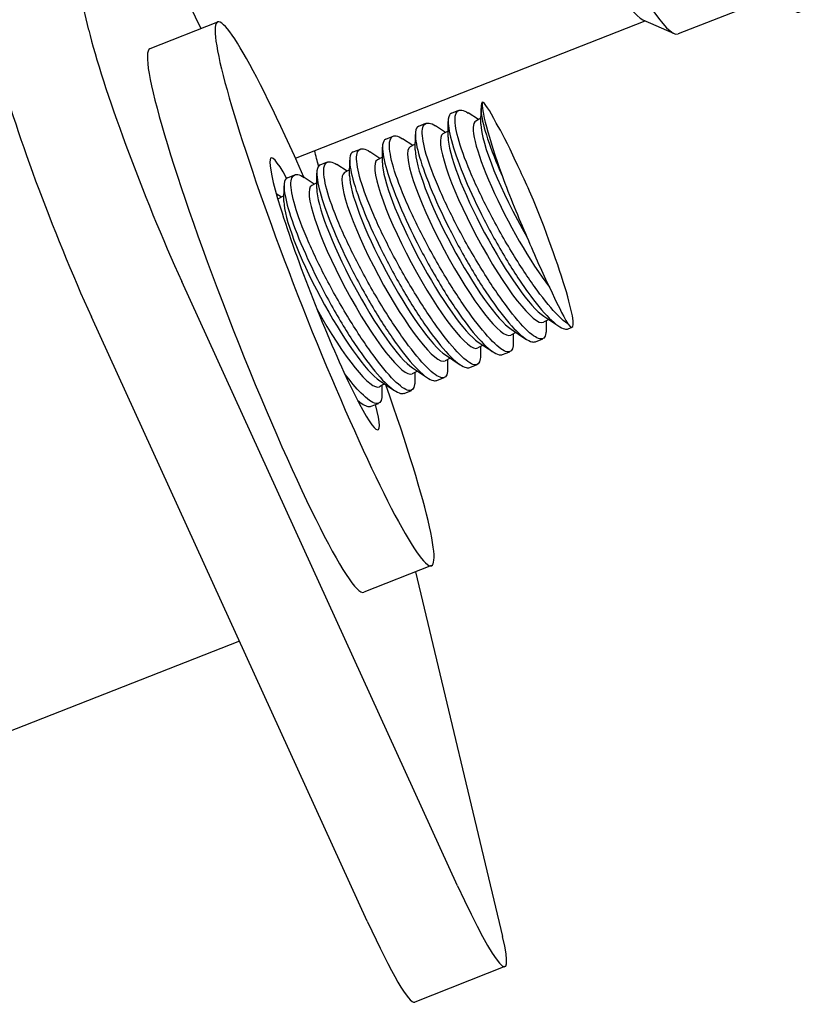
# Model space of a CAD drawing. Header units: inches. Extents: x 36 to 1719, y -84 to 1122.
# Tile 98 of 256: x 649.04 to 651.04, y 301.57 to 304.1. Entities that reach past the tile are written whole.
import ezdxf

# ---------------------------------------------------------------- set-up
doc = ezdxf.new("R2010")
doc.units = ezdxf.units.IN
doc.header["$LTSCALE"] = 48
doc.header["$MEASUREMENT"] = 0
doc.layers.add('Visible (ANSI)', color=7, linetype='Continuous', lineweight=30)

msp = doc.modelspace()

# ---------------------------------------------------------------- linework, layer by layer
at = {"layer": 'Visible (ANSI)'}
for p, q in [((649.21689, 304.06995), (648.75636, 306.00017)), ((650.95212, 304.14763), (650.73008, 304.06031)), ((649.54766, 304.09053), (649.37383, 304.02217)), ((649.74708, 303.74089), (650.64506, 304.09403)), ((650.63921, 304.09661), (650.7195, 304.06128)), ((650.14798, 303.8565), (650.1668, 303.8639)), ((650.22352, 303.82845), (650.22374, 303.86843)), ((650.13924, 303.79531), (650.13946, 303.83529)), ((650.21703, 303.83987), (650.19109, 303.85702)), ((650.2236, 303.84338), (650.21044, 303.83636)), ((650.0637, 303.82336), (650.08252, 303.83076)), ((650.13275, 303.80673), (650.1068, 303.82388)), ((650.13932, 303.81024), (650.12616, 303.80321)), ((649.97941, 303.79021), (649.99824, 303.79761)), ((650.04847, 303.77358), (650.02252, 303.79073)), ((650.05496, 303.76217), (650.05518, 303.80214)), ((649.89513, 303.75707), (649.91396, 303.76447)), ((649.97067, 303.72902), (649.9709, 303.769)), ((650.05504, 303.77709), (650.04188, 303.77007)), ((649.88639, 303.69588), (649.88662, 303.73585)), ((649.96418, 303.74044), (649.93824, 303.75759)), ((649.97076, 303.74395), (649.9576, 303.73692)), ((649.81085, 303.72392), (649.82968, 303.73133)), ((649.8799, 303.70729), (649.85396, 303.72444)), ((649.88648, 303.7108), (649.87332, 303.70378)), ((649.72657, 303.69078), (649.7454, 303.69818)), ((649.79562, 303.67415), (649.76968, 303.6913)), ((649.80211, 303.66273), (649.80234, 303.70271)), ((649.71783, 303.62959), (649.71806, 303.66956)), ((649.8022, 303.67766), (649.78904, 303.67063)), ((649.71134, 303.641), (649.69821, 303.64969)), ((649.71791, 303.64451), (649.70476, 303.63749)), ((650.16364, 301.87266), (649.45536, 303.4246)), ((649.93186, 301.78151), (649.22359, 303.33345)), ((650.38504, 303.33505), (650.42343, 303.30967)), ((650.39749, 303.32682), (650.38433, 303.31979)), ((650.39092, 303.32331), (650.39078, 303.29826)), ((650.44772, 303.30278), (650.458, 303.30683)), ((650.31321, 303.29367), (650.30005, 303.28664)), ((650.30076, 303.3019), (650.33915, 303.27652)), ((650.30664, 303.29016), (650.3065, 303.26511)), ((650.22893, 303.26053), (650.21577, 303.2535)), ((650.21648, 303.26876), (650.25487, 303.24338)), ((650.22236, 303.25702), (650.22221, 303.23197)), ((650.36344, 303.26964), (650.38226, 303.27704)), ((650.14465, 303.22738), (650.13149, 303.22035)), ((650.13219, 303.23561), (650.17059, 303.21023)), ((650.27915, 303.23649), (650.29798, 303.2439)), ((650.04791, 303.20247), (650.08631, 303.17709)), ((650.13807, 303.22387), (650.13793, 303.19882)), ((650.19487, 303.20335), (650.2137, 303.21075)), ((650.06037, 303.19424), (650.04721, 303.18721)), ((650.05379, 303.19073), (650.05365, 303.16568)), ((650.11059, 303.17021), (650.12942, 303.17761)), ((649.97608, 303.16109), (649.96293, 303.15407)), ((649.96363, 303.16932), (650.00203, 303.14394)), ((649.96951, 303.15758), (649.96937, 303.13253)), ((650.02631, 303.13706), (650.04514, 303.14446)), ((649.90789, 303.11731), (649.91775, 303.1108)), ((649.94203, 303.10392), (649.96086, 303.11132)), ((650.09663, 302.6946), (649.9228, 302.62624)), ((650.05585, 302.67856), (650.2793, 301.74203)), ((649.60363, 302.50072), (648.82187, 302.19328)), ((650.28522, 301.66471), (650.05345, 301.57356))]:
    msp.add_line(p, q, dxfattribs=at)
for centre, major_axis, ratio, start_param, end_param in [((650.56312, 305.33784), (-0.48035, 1.22144), 0.086988, 0, 3.1415927), ((650.49465, 305.31091), (0.45747, -1.16328), 0.086988, 3.0052459, 6.4195321), ((650.2726, 305.22359), (0.45747, -1.16328), 0.086988, 3.1415927, 6.2831853), ((650.21466, 305.2008), (0.4346, -1.10511), 0.086988, 3.229023, 6.1957549), ((649.28757, 304.83621), (-0.4346, 1.10511), 0.086988, 0, 2.2976639), ((649.82214, 303.39257), (-0.27448, 0.69797), 0.086988, 5.1211561, 10.6203997), ((649.39396, 303.68196), (-0.18299, 0.46531), 0.086988, 0.5514934, 2.1222897), ((649.64831, 303.3242), (0.27448, -0.69797), 0.086988, 3.1415927, 6.2831853), ((649.16218, 303.59081), (-0.18299, 0.46531), 0.086988, 0.5514934, 2.1222897), ((650.34363, 303.59765), (-0.11437, 0.29082), 0.086988, 0.1277853, 1.1900203), ((650.32151, 303.64441), (0.09551, -0.24029), 0.0859753, 2.4250891, 3.0988648), ((650.33953, 303.59465), (-0.12909, 0.24171), 0.1738752, 0, 2.3423032), ((650.35927, 303.60519), (-0.12909, 0.24171), 0.1738752, 0.3107986, 1.7558237), ((650.34394, 303.597), (0.10117, -0.2566), 0.0867559, 2.0968042, 2.6832837), ((650.25525, 303.5615), (0.12909, -0.24171), 0.1738752, 3.1415927, 6.2831853), ((650.27499, 303.57204), (0.12909, -0.24171), 0.1738752, 3.4523913, 5.9723867), ((649.82214, 303.39257), (0.13724, -0.34898), 0.086988, 2.5547339, 6.8688709), ((649.28757, 304.83621), (0.54897, -1.39593), 0.086988, 0.611699, 0.6572642), ((650.17097, 303.52836), (0.12909, -0.24171), 0.1738752, 3.1415927, 6.2831853), ((650.19071, 303.5389), (0.12909, -0.24171), 0.1738752, 3.4523913, 5.9723867), ((650.08669, 303.49521), (0.12909, -0.24171), 0.1738752, 3.1415927, 6.2831853), ((650.36838, 303.54536), (-0.10405, 0.26178), 0.0859753, 4.9521337, 5.4791713), ((650.10643, 303.50575), (0.12909, -0.24171), 0.1738752, 3.4523913, 5.9723867), ((650.0024, 303.46207), (0.12909, -0.24171), 0.1738752, 3.1415927, 6.2831853), ((650.02215, 303.47261), (0.12909, -0.24171), 0.1738752, 3.4523913, 5.9723867), ((650.32151, 303.64441), (0.09551, -0.24029), 0.0859753, 4.4598614, 5.1336371), ((649.91812, 303.42892), (0.12909, -0.24171), 0.1738752, 3.1415927, 6.2831853), ((649.93787, 303.43946), (0.12909, -0.24171), 0.1738752, 3.4523913, 5.9723867), ((649.83384, 303.39578), (-0.12909, 0.24171), 0.1738752, 0, 0.0656469), ((649.85358, 303.40632), (0.12909, -0.24171), 0.1738752, 3.4523913, 5.9723867), ((650.34363, 303.59765), (0.11437, -0.29082), 0.086988, 6.0005739, 7.8836023), ((650.34394, 303.597), (0.10117, -0.2566), 0.0867559, 4.907432, 5.4939115), ((650.36838, 303.54536), (-0.10405, 0.26178), 0.0859753, 2.0795549, 2.6065925), ((649.83384, 303.39578), (0.12909, -0.24171), 0.1738752, 4.7940701, 6.2831853), ((650.10223, 302.13002), (0.18299, -0.46531), 0.086988, 5.2638824, 6.8346787), ((649.87046, 302.03887), (0.18299, -0.46531), 0.086988, 5.2638824, 6.2831853)]:
    msp.add_ellipse(centre, major_axis=major_axis, ratio=ratio, start_param=start_param, end_param=end_param, dxfattribs=at)
for points, knots in [([(650.22697, 303.88483), (650.22551, 303.88219), (650.2245, 303.87871), (650.22276, 303.86198), (650.22578, 303.84241), (650.23201, 303.81925), (650.23824, 303.79609), (650.24852, 303.76626), (650.26686, 303.72125), (650.27212, 303.70895), (650.27764, 303.69649)], [-0.40294109, -0.40294109, -0.40294109, -0.40294109, -0.29662736, -0.29662736, 0, 0, 0, 0.29662736, 0.29662736, 0.40294109, 0.40294109, 0.40294109, 0.40294109]), ([(650.44641, 303.31559), (650.43932, 303.32019), (650.43097, 303.32721), (650.40572, 303.3527), (650.38686, 303.37573), (650.34899, 303.42755), (650.3274, 303.45985), (650.28465, 303.5297), (650.26348, 303.56725), (650.22736, 303.63664), (650.20993, 303.67313), (650.18192, 303.7396), (650.17134, 303.76959), (650.16506, 303.79292), (650.15878, 303.81626), (650.15599, 303.83599), (650.15942, 303.86089), (650.16564, 303.86604), (650.17925, 303.86366), (650.18476, 303.86115), (650.19112, 303.85695)], [3.127415, 3.127415, 3.127415, 3.127415, 3.3064022, 3.3064022, 3.6089141, 3.6089141, 3.9119166, 3.9119166, 4.2149192, 4.2149192, 4.5137636, 4.5137636, 4.812608, 4.812608, 4.812608, 5.1114525, 5.1114525, 5.4102969, 5.4102969, 5.5584647, 5.5584647, 5.5584647, 5.5584647]), ([(650.14801, 303.85645), (650.14354, 303.85464), (650.14064, 303.8496), (650.13848, 303.82883), (650.1415, 303.80927), (650.14773, 303.78611), (650.15396, 303.76295), (650.16423, 303.73312), (650.19125, 303.66685), (650.20799, 303.63042), (650.24268, 303.56133), (650.263, 303.52402), (650.30442, 303.45453), (650.32553, 303.42234), (650.36328, 303.37021), (650.38247, 303.34683), (650.41533, 303.31408), (650.429, 303.30472), (650.44198, 303.30169), (650.44507, 303.3018), (650.44768, 303.30285)], [4.3125188, 4.3125188, 4.3125188, 4.3125188, 4.5160452, 4.5160452, 4.8126726, 4.8126726, 4.8126726, 5.1092999, 5.1092999, 5.4059273, 5.4059273, 5.7043818, 5.7043818, 6.0028364, 6.0028364, 6.3051592, 6.3051592, 6.607482, 6.607482, 6.7179449, 6.7179449, 6.7179449, 6.7179449]), ([(650.06372, 303.8233), (650.05926, 303.82149), (650.05636, 303.81645), (650.0542, 303.79569), (650.05721, 303.77612), (650.06344, 303.75296), (650.06968, 303.7298), (650.07995, 303.69997), (650.10697, 303.63371), (650.1237, 303.59727), (650.1584, 303.52818), (650.17871, 303.49088), (650.22013, 303.42138), (650.24125, 303.3892), (650.279, 303.33706), (650.29819, 303.31368), (650.33104, 303.28094), (650.34472, 303.27158), (650.3577, 303.26855), (650.36078, 303.26865), (650.3634, 303.26971)], [4.3125188, 4.3125188, 4.3125188, 4.3125188, 4.5160452, 4.5160452, 4.8126726, 4.8126726, 4.8126726, 5.1092999, 5.1092999, 5.4059273, 5.4059273, 5.7043818, 5.7043818, 6.0028364, 6.0028364, 6.3051592, 6.3051592, 6.607482, 6.607482, 6.7179449, 6.7179449, 6.7179449, 6.7179449]), ([(650.08078, 303.75978), (650.0745, 303.78311), (650.07171, 303.80285), (650.07514, 303.82774), (650.08136, 303.8329), (650.09497, 303.83051), (650.10048, 303.82801), (650.10684, 303.82381)], [0, 0, 0, 0, 0.29884443, 0.29884443, 0.59768886, 0.59768886, 0.74585671, 0.74585671, 0.74585671, 0.74585671]), ([(649.97944, 303.79016), (649.97498, 303.78835), (649.97208, 303.78331), (649.96992, 303.76255), (649.97293, 303.74298), (649.97916, 303.71982), (649.98539, 303.69666), (649.99567, 303.66683), (650.02268, 303.60056), (650.03942, 303.56413), (650.07412, 303.49504), (650.09443, 303.45773), (650.13585, 303.38824), (650.15697, 303.35605), (650.19472, 303.30392), (650.2139, 303.28054), (650.24676, 303.2478), (650.26043, 303.23843), (650.27342, 303.2354), (650.2765, 303.23551), (650.27912, 303.23656)], [4.3125188, 4.3125188, 4.3125188, 4.3125188, 4.5160452, 4.5160452, 4.8126726, 4.8126726, 4.8126726, 5.1092999, 5.1092999, 5.4059273, 5.4059273, 5.7043818, 5.7043818, 6.0028364, 6.0028364, 6.3051592, 6.3051592, 6.607482, 6.607482, 6.7179449, 6.7179449, 6.7179449, 6.7179449]), ([(649.9965, 303.72663), (649.99022, 303.74997), (649.98742, 303.7697), (649.99086, 303.7946), (649.99707, 303.79976), (650.01068, 303.79737), (650.0162, 303.79486), (650.02256, 303.79066)], [0, 0, 0, 0, 0.29884443, 0.29884443, 0.59768886, 0.59768886, 0.74585671, 0.74585671, 0.74585671, 0.74585671]), ([(649.91222, 303.69349), (649.90594, 303.71682), (649.90314, 303.73656), (649.90658, 303.76145), (649.91279, 303.76661), (649.9264, 303.76422), (649.93192, 303.76172), (649.93827, 303.75752)], [0, 0, 0, 0, 0.29884443, 0.29884443, 0.59768886, 0.59768886, 0.74585671, 0.74585671, 0.74585671, 0.74585671]), ([(650.39077, 303.29828), (650.39076, 303.29607), (650.39066, 303.29402), (650.38911, 303.27984), (650.38341, 303.27489), (650.36606, 303.27853), (650.35317, 303.28752), (650.32143, 303.31955), (650.30258, 303.34258), (650.26471, 303.3944), (650.24312, 303.42671), (650.20037, 303.49656), (650.1792, 303.5341), (650.14307, 303.6035), (650.12565, 303.63998), (650.09764, 303.70646), (650.08706, 303.73645), (650.08078, 303.75978)], [2.6594989, 2.6594989, 2.6594989, 2.6594989, 2.7050972, 2.7050972, 3.0038903, 3.0038903, 3.3064022, 3.3064022, 3.6089141, 3.6089141, 3.9119166, 3.9119166, 4.2149192, 4.2149192, 4.5137636, 4.5137636, 4.812608, 4.812608, 4.812608, 4.812608]), ([(649.82793, 303.66035), (649.82166, 303.68368), (649.81886, 303.70342), (649.82229, 303.72831), (649.82851, 303.73347), (649.84212, 303.73108), (649.84764, 303.72858), (649.85399, 303.72437)], [0, 0, 0, 0, 0.29884443, 0.29884443, 0.59768886, 0.59768886, 0.74585671, 0.74585671, 0.74585671, 0.74585671]), ([(649.89516, 303.75701), (649.89069, 303.7552), (649.8878, 303.75016), (649.88564, 303.7294), (649.88865, 303.70983), (649.89488, 303.68667), (649.90111, 303.66351), (649.91139, 303.63368), (649.9384, 303.56742), (649.95514, 303.53098), (649.98984, 303.46189), (650.01015, 303.42459), (650.05157, 303.35509), (650.07268, 303.32291), (650.11044, 303.27077), (650.12962, 303.24739), (650.16248, 303.21465), (650.17615, 303.20529), (650.18914, 303.20226), (650.19222, 303.20236), (650.19484, 303.20342)], [4.3125188, 4.3125188, 4.3125188, 4.3125188, 4.5160452, 4.5160452, 4.8126726, 4.8126726, 4.8126726, 5.1092999, 5.1092999, 5.4059273, 5.4059273, 5.7043818, 5.7043818, 6.0028364, 6.0028364, 6.3051592, 6.3051592, 6.607482, 6.607482, 6.7179449, 6.7179449, 6.7179449, 6.7179449]), ([(649.81088, 303.72387), (649.80641, 303.72206), (649.80351, 303.71702), (649.80136, 303.69626), (649.80437, 303.67669), (649.8106, 303.65353), (649.81683, 303.63037), (649.82711, 303.60054), (649.85412, 303.53427), (649.87086, 303.49784), (649.90556, 303.42875), (649.92587, 303.39144), (649.96729, 303.32195), (649.9884, 303.28976), (650.02616, 303.23763), (650.04534, 303.21425), (650.0782, 303.18151), (650.09187, 303.17214), (650.10486, 303.16911), (650.10794, 303.16922), (650.11056, 303.17027)], [4.3125188, 4.3125188, 4.3125188, 4.3125188, 4.5160452, 4.5160452, 4.8126726, 4.8126726, 4.8126726, 5.1092999, 5.1092999, 5.4059273, 5.4059273, 5.7043818, 5.7043818, 6.0028364, 6.0028364, 6.3051592, 6.3051592, 6.607482, 6.607482, 6.7179449, 6.7179449, 6.7179449, 6.7179449]), ([(650.30648, 303.26513), (650.30648, 303.26292), (650.30637, 303.26088), (650.30483, 303.24669), (650.29913, 303.24174), (650.28178, 303.24539), (650.26889, 303.25438), (650.23715, 303.28641), (650.2183, 303.30944), (650.18042, 303.36126), (650.15884, 303.39356), (650.11608, 303.46341), (650.09492, 303.50096), (650.05879, 303.57035), (650.04137, 303.60684), (650.01336, 303.67331), (650.00277, 303.7033), (649.9965, 303.72663)], [2.6594989, 2.6594989, 2.6594989, 2.6594989, 2.7050972, 2.7050972, 3.0038903, 3.0038903, 3.3064022, 3.3064022, 3.6089141, 3.6089141, 3.9119166, 3.9119166, 4.2149192, 4.2149192, 4.5137636, 4.5137636, 4.812608, 4.812608, 4.812608, 4.812608]), ([(649.7266, 303.69072), (649.72213, 303.68891), (649.71923, 303.68388), (649.71708, 303.66311), (649.72009, 303.64354), (649.72632, 303.62038), (649.73255, 303.59722), (649.74283, 303.56739), (649.76984, 303.50113), (649.78658, 303.46469), (649.82128, 303.3956), (649.84159, 303.3583), (649.88301, 303.2888), (649.90412, 303.25662), (649.94188, 303.20448), (649.96106, 303.1811), (649.99392, 303.14836), (650.00759, 303.139), (650.02057, 303.13597), (650.02366, 303.13608), (650.02627, 303.13713)], [4.3125188, 4.3125188, 4.3125188, 4.3125188, 4.5160452, 4.5160452, 4.8126726, 4.8126726, 4.8126726, 5.1092999, 5.1092999, 5.4059273, 5.4059273, 5.7043818, 5.7043818, 6.0028364, 6.0028364, 6.3051592, 6.3051592, 6.607482, 6.607482, 6.7179449, 6.7179449, 6.7179449, 6.7179449]), ([(649.74365, 303.6272), (649.73737, 303.65053), (649.73458, 303.67027), (649.73801, 303.69516), (649.74423, 303.70032), (649.75784, 303.69793), (649.76335, 303.69543), (649.76971, 303.69123)], [0, 0, 0, 0, 0.29884443, 0.29884443, 0.59768886, 0.59768886, 0.74585671, 0.74585671, 0.74585671, 0.74585671]), ([(650.2222, 303.23199), (650.2222, 303.22978), (650.22209, 303.22773), (650.22054, 303.21355), (650.21485, 303.2086), (650.1975, 303.21224), (650.18461, 303.22124), (650.15287, 303.25326), (650.13402, 303.27629), (650.09614, 303.32811), (650.07456, 303.36042), (650.0318, 303.43027), (650.01064, 303.46782), (649.97451, 303.53721), (649.95709, 303.57369), (649.92908, 303.64017), (649.91849, 303.67016), (649.91222, 303.69349)], [2.6594989, 2.6594989, 2.6594989, 2.6594989, 2.7050972, 2.7050972, 3.0038903, 3.0038903, 3.3064022, 3.3064022, 3.6089141, 3.6089141, 3.9119166, 3.9119166, 4.2149192, 4.2149192, 4.5137636, 4.5137636, 4.812608, 4.812608, 4.812608, 4.812608]), ([(650.13792, 303.19884), (650.13792, 303.19663), (650.13781, 303.19459), (650.13626, 303.1804), (650.13057, 303.17545), (650.11322, 303.1791), (650.10033, 303.18809), (650.06859, 303.22012), (650.04974, 303.24315), (650.01186, 303.29497), (649.99027, 303.32728), (649.94752, 303.39712), (649.92636, 303.43467), (649.89023, 303.50406), (649.87281, 303.54055), (649.8448, 303.60702), (649.83421, 303.63701), (649.82793, 303.66035)], [2.6594989, 2.6594989, 2.6594989, 2.6594989, 2.7050972, 2.7050972, 3.0038903, 3.0038903, 3.3064022, 3.3064022, 3.6089141, 3.6089141, 3.9119166, 3.9119166, 4.2149192, 4.2149192, 4.5137636, 4.5137636, 4.812608, 4.812608, 4.812608, 4.812608]), ([(650.05364, 303.1657), (650.05363, 303.16349), (650.05353, 303.16144), (650.05198, 303.14726), (650.04629, 303.14231), (650.02894, 303.14595), (650.01605, 303.15495), (649.98431, 303.18697), (649.96546, 303.21), (649.92758, 303.26183), (649.90599, 303.29413), (649.86324, 303.36398), (649.84208, 303.40153), (649.80595, 303.47092), (649.78853, 303.5074), (649.76051, 303.57388), (649.74993, 303.60387), (649.74365, 303.6272)], [2.6594989, 2.6594989, 2.6594989, 2.6594989, 2.7050972, 2.7050972, 3.0038903, 3.0038903, 3.3064022, 3.3064022, 3.6089141, 3.6089141, 3.9119166, 3.9119166, 4.2149192, 4.2149192, 4.5137636, 4.5137636, 4.812608, 4.812608, 4.812608, 4.812608]), ([(649.96936, 303.13255), (649.96935, 303.13035), (649.96925, 303.1283), (649.9677, 303.11411), (649.962, 303.10917), (649.94466, 303.11281), (649.93177, 303.1218), (649.90328, 303.15054), (649.88879, 303.1677), (649.87387, 303.18721)], [2.65949893, 2.65949893, 2.65949893, 2.65949893, 2.70509717, 2.70509717, 3.00389033, 3.00389033, 3.30640222, 3.30640222, 3.54683554, 3.54683554, 3.54683554, 3.54683554]), ([(649.9071, 303.11884), (649.9174, 303.11028), (649.92614, 303.10519), (649.93629, 303.10282), (649.93938, 303.10293), (649.94199, 303.10398)], [6.39511908, 6.39511908, 6.39511908, 6.39511908, 6.60748202, 6.60748202, 6.71794486, 6.71794486, 6.71794486, 6.71794486])]:
    msp.add_open_spline(points, degree=3, knots=knots, dxfattribs=at)

doc.saveas('drawing.dxf')
